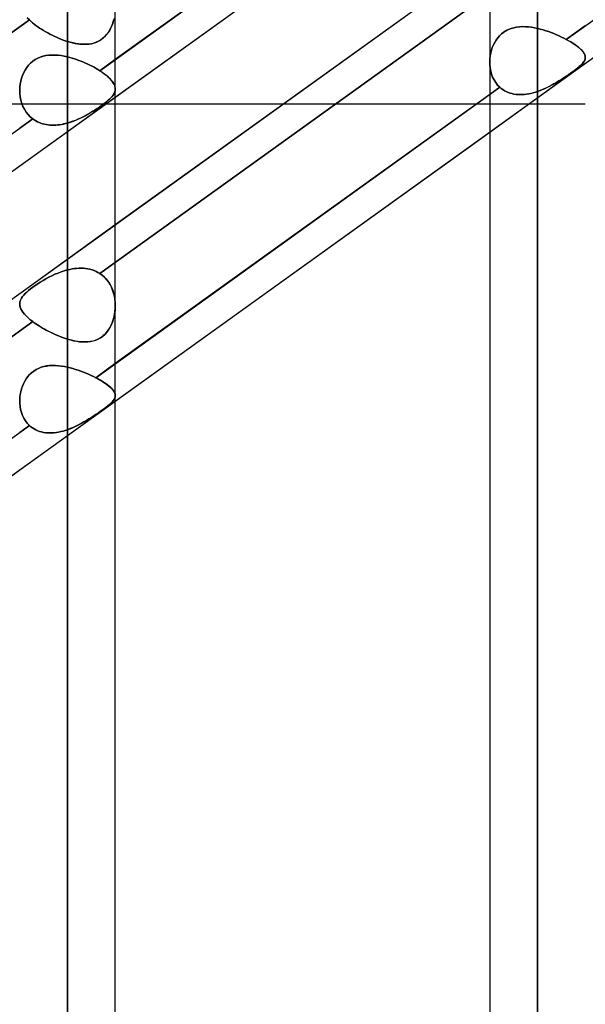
# Model space of a CAD drawing. Header units: millimetres. Extents: x -86 to 92, y -242 to 242.
# Tile 42 of 81: x 24 to 35, y 40 to 58. Entities that reach past the tile are written whole.
import ezdxf

# ---------------------------------------------------------------- set-up
doc = ezdxf.new("R2010")
doc.units = ezdxf.units.MM
doc.layers.add('MAIN-1', color=7, linetype='Continuous')

msp = doc.modelspace()

# ---------------------------------------------------------------- linework, layer by layer
at = {"layer": 'MAIN-1'}
for p, q in [((25.057, 136.222), (25.057, 0)), ((25.057, 0), (25.057, 136.222)), ((25.952, 0), (25.952, 135.479)), ((25.952, 0), (25.952, 135.479)), ((25.057, 0), (25.057, 134.88)), ((25.057, 134.88), (25.057, 0)), ((33.857, 129.777), (33.857, 0)), ((33.857, 0), (33.857, 129.777)), ((32.962, 129.187), (32.962, 0)), ((32.962, 129.187), (32.962, 0)), ((33.857, 0), (33.857, 128.55)), ((33.857, 128.55), (33.857, 0)), ((25.057, 57.56), (25.057, 76.433)), ((17.357, 50.335), (43.441, 69.094)), ((15.474, 46.593), (41.558, 65.352)), ((17.357, 44.64), (43.441, 63.399)), ((34.397, 57.598), (41.958, 63.036)), ((25.661, 57.012), (33.209, 62.44)), ((32.962, 62.263), (25.952, 57.221)), ((25.953, 56.517), (32.962, 61.558)), ((25.952, 54.129), (32.962, 59.17)), ((33.209, 58.643), (25.661, 53.215)), ((25.661, 53.215), (33.209, 58.643)), ((24.343, 57.962), (16.772, 52.518)), ((16.772, 52.518), (24.343, 57.962)), ((24.343, 57.962), (24.304, 58.001)), ((24.304, 58.001), (24.343, 57.962)), ((24.371, 57.937), (24.343, 57.962)), ((24.343, 57.962), (24.371, 57.937)), ((24.401, 57.911), (24.371, 57.937)), ((24.371, 57.937), (24.401, 57.911)), ((24.432, 57.886), (24.401, 57.911)), ((24.401, 57.911), (24.432, 57.886)), ((25.899, 57.884), (25.914, 57.928)), ((25.92, 57.948), (25.905, 57.899)), ((25.914, 57.928), (25.926, 57.972)), ((25.932, 57.998), (25.92, 57.948)), ((24.465, 57.861), (24.432, 57.886)), ((24.432, 57.886), (24.465, 57.861)), ((24.5, 57.836), (24.465, 57.861)), ((24.465, 57.861), (24.5, 57.836)), ((24.536, 57.811), (24.5, 57.836)), ((24.5, 57.836), (24.535, 57.811)), ((24.535, 57.811), (24.572, 57.787)), ((24.572, 57.787), (24.536, 57.811)), ((24.61, 57.764), (24.572, 57.787)), ((24.572, 57.787), (24.61, 57.764)), ((24.649, 57.741), (24.61, 57.764)), ((24.61, 57.764), (24.649, 57.741)), ((24.688, 57.719), (24.649, 57.741)), ((24.649, 57.741), (24.688, 57.719)), ((25.841, 57.761), (25.813, 57.72)), ((25.816, 57.723), (25.84, 57.761)), ((25.84, 57.761), (25.862, 57.8)), ((25.865, 57.805), (25.841, 57.761)), ((25.862, 57.8), (25.882, 57.841)), ((25.886, 57.851), (25.865, 57.805)), ((25.882, 57.841), (25.899, 57.884)), ((25.905, 57.899), (25.886, 57.851)), ((33.185, 57.703), (33.226, 57.734)), ((33.226, 57.734), (33.186, 57.703)), ((33.27, 57.762), (33.226, 57.734)), ((33.226, 57.734), (33.27, 57.761)), ((33.316, 57.785), (33.27, 57.762)), ((33.27, 57.761), (33.316, 57.785)), ((33.365, 57.803), (33.316, 57.785)), ((33.316, 57.785), (33.364, 57.803)), ((33.364, 57.803), (33.415, 57.817)), ((33.415, 57.817), (33.365, 57.803)), ((33.467, 57.828), (33.415, 57.817)), ((33.415, 57.817), (33.467, 57.828)), ((33.52, 57.834), (33.467, 57.828)), ((33.467, 57.828), (33.52, 57.834)), ((33.574, 57.837), (33.52, 57.834)), ((33.52, 57.834), (33.575, 57.837)), ((33.63, 57.836), (33.574, 57.837)), ((33.575, 57.837), (33.63, 57.836)), ((33.686, 57.832), (33.63, 57.836)), ((33.63, 57.836), (33.686, 57.832)), ((33.743, 57.825), (33.686, 57.832)), ((33.686, 57.832), (33.743, 57.825)), ((33.8, 57.816), (33.743, 57.825)), ((33.743, 57.825), (33.8, 57.816)), ((33.857, 57.804), (33.8, 57.816)), ((33.8, 57.816), (33.857, 57.804)), ((33.857, 57.804), (33.909, 57.791)), ((33.857, 57.804), (33.857, 0)), ((33.909, 57.791), (33.857, 57.804)), ((33.857, 0), (33.857, 57.804)), ((33.909, 57.791), (33.961, 57.777)), ((33.961, 57.777), (33.909, 57.791)), ((33.961, 57.777), (34.012, 57.761)), ((34.012, 57.761), (33.961, 57.777)), ((34.012, 57.761), (34.063, 57.744)), ((34.063, 57.744), (34.012, 57.761)), ((34.063, 57.744), (34.114, 57.726)), ((34.114, 57.726), (34.063, 57.744)), ((34.752, 57.854), (34.397, 57.598)), ((24.728, 57.697), (24.688, 57.719)), ((24.688, 57.719), (24.728, 57.697)), ((24.768, 57.676), (24.728, 57.697)), ((24.728, 57.697), (24.768, 57.676)), ((24.809, 57.657), (24.768, 57.676)), ((24.768, 57.676), (24.809, 57.657)), ((24.85, 57.638), (24.809, 57.657)), ((24.809, 57.657), (24.85, 57.638)), ((24.892, 57.62), (24.85, 57.638)), ((24.85, 57.638), (24.892, 57.62)), ((24.933, 57.603), (24.892, 57.62)), ((24.892, 57.62), (24.933, 57.603)), ((24.975, 57.587), (24.933, 57.603)), ((24.933, 57.603), (24.975, 57.587)), ((25.016, 57.573), (24.975, 57.587)), ((24.975, 57.587), (25.016, 57.573)), ((25.057, 57.56), (25.016, 57.573)), ((25.016, 57.573), (25.057, 57.56)), ((25.057, 57.56), (25.105, 57.546)), ((25.11, 57.544), (25.057, 57.56)), ((25.105, 57.546), (25.153, 57.534)), ((25.163, 57.532), (25.11, 57.544)), ((25.594, 57.545), (25.55, 57.53)), ((25.585, 57.541), (25.623, 57.557)), ((25.636, 57.564), (25.594, 57.545)), ((25.623, 57.557), (25.66, 57.577)), ((25.676, 57.587), (25.636, 57.564)), ((25.66, 57.577), (25.695, 57.6)), ((25.714, 57.615), (25.676, 57.587)), ((25.695, 57.6), (25.729, 57.627)), ((25.75, 57.646), (25.714, 57.615)), ((25.729, 57.627), (25.76, 57.656)), ((25.783, 57.681), (25.75, 57.646)), ((25.76, 57.656), (25.789, 57.688)), ((25.813, 57.72), (25.783, 57.681)), ((25.789, 57.688), (25.816, 57.723)), ((33.056, 57.543), (33.032, 57.495)), ((33.032, 57.495), (33.056, 57.542)), ((33.083, 57.587), (33.056, 57.543)), ((33.056, 57.542), (33.083, 57.587)), ((33.114, 57.629), (33.083, 57.587)), ((33.083, 57.587), (33.114, 57.629)), ((33.148, 57.668), (33.114, 57.629)), ((33.114, 57.629), (33.148, 57.668)), ((33.186, 57.703), (33.148, 57.668)), ((33.148, 57.668), (33.185, 57.703)), ((34.114, 57.726), (34.164, 57.707)), ((34.164, 57.707), (34.114, 57.726)), ((34.164, 57.707), (34.213, 57.686)), ((34.213, 57.686), (34.164, 57.707)), ((34.213, 57.686), (34.261, 57.665)), ((34.261, 57.665), (34.213, 57.686)), ((34.261, 57.665), (34.308, 57.643)), ((34.308, 57.643), (34.261, 57.665)), ((34.308, 57.643), (34.353, 57.621)), ((34.353, 57.621), (34.308, 57.643)), ((34.353, 57.621), (34.397, 57.598)), ((34.397, 57.598), (34.353, 57.621)), ((34.397, 57.598), (34.443, 57.573)), ((34.44, 57.574), (34.397, 57.598)), ((34.481, 57.55), (34.44, 57.574)), ((34.443, 57.573), (34.487, 57.547)), ((34.52, 57.527), (34.481, 57.55)), ((34.487, 57.547), (34.528, 57.521)), ((25.153, 57.534), (25.199, 57.524)), ((25.214, 57.521), (25.163, 57.532)), ((25.199, 57.524), (25.245, 57.516)), ((25.265, 57.513), (25.214, 57.521)), ((25.245, 57.516), (25.291, 57.51)), ((25.315, 57.508), (25.265, 57.513)), ((25.291, 57.51), (25.336, 57.507)), ((25.364, 57.506), (25.315, 57.508)), ((25.336, 57.507), (25.379, 57.506)), ((25.412, 57.507), (25.364, 57.506)), ((25.379, 57.506), (25.422, 57.507)), ((25.459, 57.511), (25.412, 57.507)), ((25.422, 57.507), (25.464, 57.511)), ((25.505, 57.518), (25.459, 57.511)), ((25.464, 57.511), (25.505, 57.518)), ((25.55, 57.53), (25.505, 57.518)), ((25.505, 57.518), (25.545, 57.528)), ((25.545, 57.528), (25.585, 57.541)), ((32.995, 57.396), (32.981, 57.345)), ((32.981, 57.344), (32.994, 57.396)), ((32.994, 57.396), (33.011, 57.446)), ((33.011, 57.447), (32.995, 57.396)), ((33.032, 57.495), (33.011, 57.447)), ((33.011, 57.446), (33.032, 57.495)), ((34.556, 57.503), (34.52, 57.527)), ((34.528, 57.521), (34.565, 57.496)), ((34.589, 57.479), (34.556, 57.503)), ((34.565, 57.496), (34.6, 57.471)), ((34.619, 57.456), (34.589, 57.479)), ((34.6, 57.471), (34.631, 57.446)), ((34.646, 57.433), (34.619, 57.456)), ((34.631, 57.446), (34.659, 57.422)), ((34.67, 57.411), (34.646, 57.433)), ((34.659, 57.422), (34.683, 57.398)), ((34.691, 57.389), (34.67, 57.411)), ((34.683, 57.398), (34.703, 57.375)), ((34.709, 57.368), (34.691, 57.389)), ((34.703, 57.375), (34.72, 57.353)), ((34.724, 57.347), (34.709, 57.368)), ((24.365, 57.154), (24.406, 57.189)), ((24.407, 57.189), (24.366, 57.154)), ((24.406, 57.189), (24.451, 57.219)), ((24.451, 57.219), (24.407, 57.189)), ((24.499, 57.245), (24.451, 57.219)), ((24.451, 57.219), (24.499, 57.245)), ((24.548, 57.266), (24.499, 57.245)), ((24.499, 57.245), (24.548, 57.266)), ((24.6, 57.283), (24.548, 57.266)), ((24.548, 57.266), (24.6, 57.283)), ((24.653, 57.294), (24.6, 57.283)), ((24.6, 57.283), (24.653, 57.294)), ((24.708, 57.302), (24.653, 57.294)), ((24.653, 57.294), (24.708, 57.302)), ((24.764, 57.306), (24.708, 57.302)), ((24.708, 57.302), (24.765, 57.306)), ((24.822, 57.305), (24.764, 57.306)), ((24.765, 57.306), (24.822, 57.305)), ((24.88, 57.302), (24.822, 57.305)), ((24.822, 57.305), (24.88, 57.302)), ((24.939, 57.295), (24.88, 57.302)), ((24.88, 57.302), (24.939, 57.295)), ((24.998, 57.285), (24.939, 57.295)), ((24.939, 57.295), (24.998, 57.285)), ((25.057, 57.272), (24.998, 57.285)), ((24.998, 57.285), (25.057, 57.272)), ((25.057, 57.272), (25.1, 57.261)), ((25.057, 53.28), (25.057, 57.272)), ((25.057, 57.272), (25.057, 53.28)), ((25.1, 57.261), (25.057, 57.272)), ((25.1, 57.261), (25.143, 57.249)), ((25.143, 57.249), (25.1, 57.261)), ((25.143, 57.249), (25.186, 57.236)), ((25.186, 57.236), (25.143, 57.249)), ((25.186, 57.236), (25.229, 57.222)), ((25.229, 57.222), (25.186, 57.236)), ((25.229, 57.222), (25.272, 57.206)), ((25.272, 57.206), (25.229, 57.222)), ((25.272, 57.206), (25.314, 57.19)), ((25.314, 57.19), (25.272, 57.206)), ((25.314, 57.19), (25.356, 57.173)), ((25.356, 57.173), (25.314, 57.19)), ((25.952, 57.221), (25.661, 57.012)), ((32.962, 57.173), (32.962, 0)), ((32.965, 57.24), (32.963, 57.187)), ((32.963, 57.187), (32.965, 57.239)), ((32.963, 57.187), (32.964, 57.125)), ((32.964, 57.125), (32.963, 57.187)), ((32.962, 57.173), (32.962, 0)), ((32.972, 57.293), (32.965, 57.24)), ((32.965, 57.239), (32.972, 57.292)), ((32.981, 57.345), (32.972, 57.293)), ((32.972, 57.292), (32.981, 57.344)), ((34.714, 57.165), (34.726, 57.182)), ((34.732, 57.192), (34.719, 57.173)), ((34.72, 57.353), (34.734, 57.331)), ((34.736, 57.327), (34.724, 57.347)), ((34.726, 57.182), (34.736, 57.199)), ((34.741, 57.211), (34.732, 57.192)), ((34.734, 57.331), (34.743, 57.31)), ((34.744, 57.307), (34.736, 57.327)), ((34.736, 57.199), (34.744, 57.216)), ((34.748, 57.23), (34.741, 57.211)), ((34.743, 57.31), (34.75, 57.289)), ((34.75, 57.287), (34.744, 57.307)), ((34.744, 57.216), (34.749, 57.234)), ((34.752, 57.249), (34.748, 57.23)), ((34.749, 57.234), (34.752, 57.251)), ((34.75, 57.289), (34.752, 57.268)), ((34.752, 57.268), (34.75, 57.287)), ((34.752, 57.268), (34.752, 57.249)), ((34.752, 57.251), (34.752, 57.268)), ((24.263, 57.025), (24.237, 56.976)), ((24.237, 56.976), (24.263, 57.025)), ((24.294, 57.072), (24.263, 57.025)), ((24.263, 57.025), (24.294, 57.072)), ((24.328, 57.115), (24.294, 57.072)), ((24.294, 57.072), (24.328, 57.115)), ((24.366, 57.154), (24.328, 57.115)), ((24.328, 57.115), (24.365, 57.154)), ((25.356, 57.173), (25.397, 57.154)), ((25.397, 57.155), (25.356, 57.173)), ((25.438, 57.136), (25.397, 57.155)), ((25.397, 57.154), (25.438, 57.136)), ((25.438, 57.136), (25.478, 57.116)), ((25.478, 57.116), (25.438, 57.136)), ((25.478, 57.116), (25.517, 57.096)), ((25.517, 57.096), (25.478, 57.116)), ((25.517, 57.096), (25.555, 57.076)), ((25.555, 57.076), (25.517, 57.096)), ((25.555, 57.076), (25.592, 57.055)), ((25.592, 57.055), (25.555, 57.076)), ((25.592, 57.055), (25.627, 57.034)), ((25.627, 57.034), (25.592, 57.055)), ((25.627, 57.034), (25.661, 57.012)), ((25.661, 57.012), (25.627, 57.034)), ((25.661, 57.012), (25.704, 56.984)), ((25.707, 56.981), (25.661, 57.012)), ((32.962, 55.863), (34.752, 57.15)), ((32.964, 57.125), (32.97, 57.064)), ((32.97, 57.064), (32.964, 57.125)), ((32.97, 57.064), (32.981, 57.005)), ((32.981, 57.005), (32.97, 57.064)), ((32.981, 57.005), (32.997, 56.947)), ((32.997, 56.947), (32.981, 57.005)), ((34.514, 56.991), (34.476, 56.964)), ((34.495, 56.977), (34.528, 57.002)), ((34.549, 57.017), (34.514, 56.991)), ((34.528, 57.002), (34.559, 57.025)), ((34.582, 57.042), (34.549, 57.017)), ((34.559, 57.025), (34.588, 57.047)), ((34.612, 57.067), (34.582, 57.042)), ((34.588, 57.047), (34.615, 57.069)), ((34.64, 57.09), (34.612, 57.067)), ((34.615, 57.069), (34.64, 57.09)), ((34.664, 57.112), (34.64, 57.09)), ((34.64, 57.09), (34.662, 57.109)), ((34.662, 57.109), (34.681, 57.128)), ((34.686, 57.133), (34.664, 57.112)), ((34.681, 57.128), (34.699, 57.147)), ((34.704, 57.153), (34.686, 57.133)), ((34.699, 57.147), (34.714, 57.165)), ((34.719, 57.173), (34.704, 57.153)), ((24.182, 56.816), (24.171, 56.76)), ((24.171, 56.759), (24.182, 56.815)), ((24.196, 56.871), (24.182, 56.816)), ((24.182, 56.815), (24.196, 56.87)), ((24.214, 56.924), (24.196, 56.871)), ((24.196, 56.87), (24.214, 56.924)), ((24.237, 56.976), (24.214, 56.924)), ((24.214, 56.924), (24.237, 56.976)), ((25.704, 56.984), (25.744, 56.955)), ((25.75, 56.95), (25.707, 56.981)), ((25.744, 56.955), (25.78, 56.927)), ((25.788, 56.92), (25.75, 56.95)), ((25.78, 56.927), (25.813, 56.898)), ((25.823, 56.889), (25.788, 56.92)), ((25.813, 56.898), (25.843, 56.871)), ((25.854, 56.859), (25.823, 56.889)), ((25.843, 56.871), (25.869, 56.843)), ((25.88, 56.83), (25.854, 56.859)), ((25.869, 56.843), (25.891, 56.817)), ((25.903, 56.802), (25.88, 56.83)), ((25.891, 56.817), (25.91, 56.79)), ((32.997, 56.947), (33.018, 56.892)), ((33.018, 56.892), (32.997, 56.947)), ((33.018, 56.892), (33.044, 56.839)), ((33.044, 56.839), (33.018, 56.892)), ((33.044, 56.839), (33.075, 56.79)), ((33.075, 56.789), (33.044, 56.839)), ((34.259, 56.82), (34.212, 56.792)), ((34.222, 56.798), (34.264, 56.823)), ((34.305, 56.849), (34.259, 56.82)), ((34.264, 56.823), (34.305, 56.849)), ((34.35, 56.878), (34.305, 56.849)), ((34.305, 56.849), (34.345, 56.875)), ((34.345, 56.875), (34.384, 56.901)), ((34.393, 56.907), (34.35, 56.878)), ((34.384, 56.901), (34.422, 56.927)), ((34.435, 56.936), (34.393, 56.907)), ((34.422, 56.927), (34.459, 56.952)), ((34.476, 56.964), (34.435, 56.936)), ((34.459, 56.952), (34.495, 56.977)), ((24.165, 56.703), (24.163, 56.646)), ((24.163, 56.646), (24.165, 56.703)), ((24.163, 56.646), (24.165, 56.583)), ((24.165, 56.583), (24.163, 56.646)), ((24.171, 56.76), (24.165, 56.703)), ((24.165, 56.703), (24.171, 56.759)), ((25.586, 51.262), (33.151, 56.703)), ((25.921, 56.774), (25.903, 56.802)), ((25.91, 56.79), (25.926, 56.765)), ((25.935, 56.747), (25.921, 56.774)), ((25.926, 56.765), (25.938, 56.74)), ((25.945, 56.72), (25.935, 56.747)), ((25.937, 56.6), (25.946, 56.623)), ((25.938, 56.74), (25.946, 56.716)), ((25.947, 56.627), (25.94, 56.607)), ((25.951, 56.694), (25.945, 56.72)), ((25.946, 56.716), (25.951, 56.692)), ((25.946, 56.623), (25.951, 56.646)), ((25.951, 56.648), (25.947, 56.627)), ((25.952, 56.669), (25.951, 56.694)), ((25.951, 56.692), (25.952, 56.669)), ((25.952, 56.669), (25.951, 56.648)), ((25.951, 56.646), (25.952, 56.669)), ((25.952, 52.614), (25.952, 56.669)), ((25.952, 52.614), (25.952, 56.669)), ((33.151, 56.703), (32.962, 56.567)), ((33.075, 56.79), (33.111, 56.744)), ((33.111, 56.744), (33.075, 56.789)), ((33.111, 56.744), (33.151, 56.703)), ((33.151, 56.703), (33.111, 56.744)), ((33.179, 56.679), (33.151, 56.703)), ((33.151, 56.703), (33.179, 56.679)), ((33.209, 56.657), (33.179, 56.679)), ((33.179, 56.679), (33.209, 56.657)), ((33.24, 56.638), (33.209, 56.657)), ((33.209, 56.657), (33.24, 56.638)), ((33.273, 56.621), (33.24, 56.638)), ((33.24, 56.638), (33.273, 56.621)), ((33.308, 56.606), (33.273, 56.621)), ((33.273, 56.621), (33.307, 56.606)), ((33.857, 56.623), (33.817, 56.61)), ((33.817, 56.61), (33.857, 56.623)), ((33.91, 56.643), (33.857, 56.623)), ((33.857, 56.623), (33.905, 56.641)), ((33.857, 0), (33.857, 56.623)), ((33.857, 56.623), (33.857, 0)), ((33.905, 56.641), (33.952, 56.66)), ((33.963, 56.664), (33.91, 56.643)), ((33.952, 56.66), (33.999, 56.68)), ((34.014, 56.687), (33.963, 56.664)), ((33.999, 56.68), (34.045, 56.702)), ((34.065, 56.711), (34.014, 56.687)), ((34.045, 56.702), (34.091, 56.724)), ((34.115, 56.737), (34.065, 56.711)), ((34.091, 56.724), (34.135, 56.748)), ((34.164, 56.764), (34.115, 56.737)), ((34.135, 56.748), (34.179, 56.773)), ((34.212, 56.792), (34.164, 56.764)), ((34.179, 56.773), (34.222, 56.798)), ((24.163, 55.23), (25.953, 56.517)), ((24.165, 56.583), (24.172, 56.521)), ((24.172, 56.521), (24.165, 56.583)), ((24.172, 56.521), (24.184, 56.46)), ((24.184, 56.46), (24.172, 56.521)), ((24.184, 56.46), (24.201, 56.4)), ((24.201, 56.4), (24.184, 56.46)), ((25.788, 56.431), (25.819, 56.458)), ((25.82, 56.458), (25.792, 56.434)), ((25.819, 56.458), (25.848, 56.483)), ((25.845, 56.481), (25.82, 56.458)), ((25.868, 56.503), (25.845, 56.481)), ((25.848, 56.483), (25.872, 56.508)), ((25.888, 56.525), (25.868, 56.503)), ((25.872, 56.508), (25.893, 56.531)), ((25.905, 56.546), (25.888, 56.525)), ((25.893, 56.531), (25.911, 56.555)), ((25.919, 56.566), (25.905, 56.546)), ((25.911, 56.555), (25.926, 56.577)), ((25.931, 56.587), (25.919, 56.566)), ((25.926, 56.577), (25.937, 56.6)), ((25.94, 56.607), (25.931, 56.587)), ((32.962, 56.567), (25.952, 51.526)), ((33.307, 56.606), (33.343, 56.593)), ((33.343, 56.593), (33.308, 56.606)), ((33.379, 56.583), (33.343, 56.593)), ((33.343, 56.593), (33.379, 56.583)), ((33.417, 56.575), (33.379, 56.583)), ((33.379, 56.583), (33.416, 56.575)), ((33.416, 56.575), (33.455, 56.569)), ((33.455, 56.569), (33.417, 56.575)), ((33.493, 56.566), (33.455, 56.569)), ((33.455, 56.569), (33.493, 56.566)), ((33.533, 56.565), (33.493, 56.566)), ((33.493, 56.566), (33.533, 56.565)), ((33.573, 56.566), (33.533, 56.565)), ((33.533, 56.565), (33.573, 56.566)), ((33.613, 56.568), (33.573, 56.566)), ((33.573, 56.566), (33.613, 56.568)), ((33.653, 56.573), (33.613, 56.568)), ((33.613, 56.568), (33.653, 56.573)), ((33.694, 56.58), (33.653, 56.573)), ((33.653, 56.573), (33.694, 56.58)), ((33.735, 56.588), (33.694, 56.58)), ((33.694, 56.58), (33.735, 56.588)), ((33.776, 56.599), (33.735, 56.588)), ((33.735, 56.588), (33.776, 56.599)), ((33.817, 56.61), (33.776, 56.599)), ((33.776, 56.599), (33.817, 56.61)), ((25.952, 56.385), (21.17, 56.385)), ((24.201, 56.4), (24.224, 56.343)), ((24.224, 56.343), (24.201, 56.4)), ((24.224, 56.343), (24.251, 56.289)), ((24.251, 56.289), (24.224, 56.343)), ((24.251, 56.289), (24.283, 56.238)), ((24.283, 56.238), (24.251, 56.289)), ((25.491, 56.227), (25.54, 56.256)), ((25.573, 56.278), (25.53, 56.251)), ((25.54, 56.256), (25.587, 56.286)), ((25.615, 56.305), (25.573, 56.278)), ((25.587, 56.286), (25.632, 56.317)), ((25.655, 56.332), (25.615, 56.305)), ((25.632, 56.317), (25.676, 56.347)), ((25.693, 56.359), (25.655, 56.332)), ((25.676, 56.347), (25.716, 56.376)), ((25.728, 56.385), (25.693, 56.359)), ((25.716, 56.376), (25.754, 56.404)), ((25.761, 56.41), (25.728, 56.385)), ((25.754, 56.404), (25.788, 56.431)), ((25.792, 56.434), (25.761, 56.41)), ((29.09, 56.385), (25.952, 56.385)), ((34.752, 56.385), (29.09, 56.385)), ((16.858, 50.681), (24.407, 56.11)), ((24.407, 56.11), (24.163, 55.934)), ((24.283, 56.238), (24.32, 56.191)), ((24.32, 56.191), (24.283, 56.238)), ((24.32, 56.191), (24.361, 56.148)), ((24.361, 56.148), (24.32, 56.191)), ((24.361, 56.148), (24.407, 56.11)), ((24.407, 56.11), (24.361, 56.148)), ((24.407, 56.11), (24.435, 56.09)), ((24.435, 56.09), (24.407, 56.11)), ((24.435, 56.09), (24.464, 56.073)), ((24.464, 56.072), (24.435, 56.09)), ((24.464, 56.073), (24.494, 56.056)), ((24.494, 56.056), (24.464, 56.072)), ((25.115, 56.049), (25.172, 56.069)), ((25.205, 56.082), (25.156, 56.064)), ((25.172, 56.069), (25.228, 56.092)), ((25.253, 56.103), (25.205, 56.082)), ((25.228, 56.092), (25.283, 56.116)), ((25.301, 56.124), (25.253, 56.103)), ((25.283, 56.116), (25.337, 56.142)), ((25.348, 56.148), (25.301, 56.124)), ((25.337, 56.142), (25.39, 56.169)), ((25.395, 56.172), (25.348, 56.148)), ((25.39, 56.169), (25.441, 56.198)), ((25.441, 56.198), (25.395, 56.172)), ((25.441, 56.198), (25.491, 56.227)), ((25.486, 56.224), (25.441, 56.198)), ((25.53, 56.251), (25.486, 56.224)), ((24.494, 56.056), (24.525, 56.042)), ((24.526, 56.042), (24.494, 56.056)), ((24.525, 56.042), (24.557, 56.03)), ((24.558, 56.029), (24.526, 56.042)), ((24.557, 56.03), (24.59, 56.019)), ((24.591, 56.019), (24.558, 56.029)), ((24.59, 56.019), (24.624, 56.01)), ((24.625, 56.01), (24.591, 56.019)), ((24.624, 56.01), (24.658, 56.003)), ((24.659, 56.003), (24.625, 56.01)), ((24.658, 56.003), (24.693, 55.998)), ((24.694, 55.997), (24.659, 56.003)), ((24.693, 55.998), (24.728, 55.994)), ((24.73, 55.994), (24.694, 55.997)), ((24.728, 55.994), (24.764, 55.992)), ((24.766, 55.992), (24.73, 55.994)), ((24.764, 55.992), (24.8, 55.992)), ((24.802, 55.992), (24.766, 55.992)), ((24.8, 55.992), (24.836, 55.993)), ((24.839, 55.993), (24.802, 55.992)), ((24.836, 55.993), (24.873, 55.996)), ((24.876, 55.996), (24.839, 55.993)), ((24.873, 55.996), (24.91, 56)), ((24.912, 56.001), (24.876, 55.996)), ((24.91, 56), (24.947, 56.006)), ((24.949, 56.007), (24.912, 56.001)), ((24.947, 56.006), (24.984, 56.013)), ((24.985, 56.014), (24.949, 56.007)), ((24.984, 56.013), (25.021, 56.022)), ((25.021, 56.022), (24.985, 56.014)), ((25.021, 56.022), (25.057, 56.032)), ((25.057, 56.032), (25.021, 56.022)), ((25.057, 56.032), (25.115, 56.049)), ((25.107, 56.047), (25.057, 56.032)), ((25.057, 56.032), (25.057, 51.985)), ((25.057, 51.985), (25.057, 56.032)), ((25.156, 56.064), (25.107, 56.047)), ((25.952, 50.821), (32.962, 55.863)), ((17.357, 50.335), (24.163, 55.23)), ((24.163, 52.841), (25.952, 54.129)), ((25.186, 53.305), (25.143, 53.299)), ((25.143, 53.299), (25.186, 53.305)), ((25.229, 53.31), (25.186, 53.305)), ((25.186, 53.305), (25.229, 53.31)), ((25.272, 53.312), (25.229, 53.31)), ((25.229, 53.31), (25.272, 53.312)), ((25.314, 53.313), (25.272, 53.312)), ((25.272, 53.312), (25.314, 53.313)), ((25.356, 53.312), (25.314, 53.313)), ((25.314, 53.313), (25.356, 53.312)), ((25.397, 53.308), (25.356, 53.312)), ((25.356, 53.312), (25.397, 53.308)), ((25.438, 53.302), (25.397, 53.308)), ((25.397, 53.308), (25.438, 53.302)), ((25.478, 53.293), (25.438, 53.302)), ((25.438, 53.302), (25.478, 53.293)), ((24.653, 53.114), (24.708, 53.144)), ((24.708, 53.143), (24.653, 53.114)), ((24.708, 53.144), (24.765, 53.172)), ((24.764, 53.171), (24.708, 53.143)), ((24.822, 53.198), (24.764, 53.171)), ((24.765, 53.172), (24.822, 53.198)), ((24.822, 53.198), (24.88, 53.222)), ((24.88, 53.222), (24.822, 53.198)), ((24.88, 53.222), (24.939, 53.244)), ((24.939, 53.244), (24.88, 53.222)), ((24.939, 53.244), (24.998, 53.264)), ((24.998, 53.264), (24.939, 53.244)), ((24.998, 53.264), (25.057, 53.28)), ((25.057, 53.28), (24.998, 53.264)), ((25.1, 53.29), (25.057, 53.28)), ((25.057, 53.28), (25.1, 53.29)), ((25.143, 53.299), (25.1, 53.29)), ((25.1, 53.29), (25.143, 53.299)), ((25.517, 53.282), (25.478, 53.293)), ((25.478, 53.293), (25.517, 53.282)), ((25.555, 53.269), (25.517, 53.282)), ((25.517, 53.282), (25.555, 53.269)), ((25.592, 53.253), (25.555, 53.269)), ((25.555, 53.269), (25.592, 53.253)), ((25.627, 53.235), (25.592, 53.253)), ((25.592, 53.253), (25.627, 53.235)), ((25.661, 53.215), (25.627, 53.235)), ((25.627, 53.235), (25.661, 53.215)), ((25.707, 53.182), (25.661, 53.215)), ((25.661, 53.215), (25.704, 53.184)), ((25.704, 53.184), (25.744, 53.15)), ((25.75, 53.144), (25.707, 53.182)), ((25.744, 53.15), (25.78, 53.113)), ((25.788, 53.103), (25.75, 53.144)), ((24.365, 52.926), (24.406, 52.957)), ((24.407, 52.957), (24.366, 52.926)), ((24.406, 52.957), (24.451, 52.989)), ((24.451, 52.989), (24.407, 52.957)), ((24.451, 52.989), (24.499, 53.021)), ((24.499, 53.021), (24.451, 52.989)), ((24.499, 53.021), (24.548, 53.052)), ((24.548, 53.052), (24.499, 53.021)), ((24.548, 53.052), (24.6, 53.084)), ((24.6, 53.084), (24.548, 53.052)), ((24.6, 53.084), (24.653, 53.114)), ((24.653, 53.114), (24.6, 53.084)), ((25.78, 53.113), (25.813, 53.072)), ((25.823, 53.058), (25.788, 53.103)), ((25.813, 53.072), (25.843, 53.028)), ((25.854, 53.009), (25.823, 53.058)), ((25.843, 53.028), (25.869, 52.981)), ((25.88, 52.958), (25.854, 53.009)), ((25.869, 52.981), (25.891, 52.933)), ((25.903, 52.904), (25.88, 52.958)), ((25.891, 52.933), (25.91, 52.882)), ((24.182, 52.726), (24.196, 52.753)), ((24.196, 52.753), (24.182, 52.726)), ((24.196, 52.753), (24.214, 52.781)), ((24.214, 52.781), (24.196, 52.753)), ((24.214, 52.781), (24.237, 52.808)), ((24.237, 52.808), (24.214, 52.781)), ((24.237, 52.808), (24.263, 52.837)), ((24.263, 52.837), (24.237, 52.808)), ((24.263, 52.837), (24.294, 52.866)), ((24.294, 52.866), (24.263, 52.837)), ((24.294, 52.866), (24.328, 52.896)), ((24.328, 52.896), (24.294, 52.866)), ((24.328, 52.896), (24.365, 52.926)), ((24.366, 52.926), (24.328, 52.896)), ((25.921, 52.848), (25.903, 52.904)), ((25.91, 52.882), (25.926, 52.83)), ((25.935, 52.791), (25.921, 52.848)), ((25.926, 52.83), (25.938, 52.777)), ((25.945, 52.733), (25.935, 52.791)), ((25.938, 52.777), (25.946, 52.723)), ((24.163, 52.645), (24.165, 52.672)), ((24.165, 52.672), (24.163, 52.645)), ((24.165, 52.615), (24.163, 52.645)), ((24.163, 52.645), (24.165, 52.615)), ((24.165, 52.672), (24.171, 52.699)), ((24.171, 52.699), (24.165, 52.672)), ((24.172, 52.584), (24.165, 52.615)), ((24.165, 52.615), (24.172, 52.584)), ((24.171, 52.699), (24.182, 52.726)), ((24.182, 52.726), (24.171, 52.699)), ((24.184, 52.552), (24.172, 52.584)), ((24.172, 52.584), (24.184, 52.552)), ((25.951, 52.673), (25.945, 52.733)), ((25.946, 52.723), (25.951, 52.668)), ((25.951, 52.564), (25.947, 52.514)), ((25.952, 52.614), (25.951, 52.673)), ((25.951, 52.668), (25.952, 52.614)), ((25.951, 52.558), (25.952, 52.614)), ((25.952, 52.614), (25.951, 52.564)), ((24.201, 52.52), (24.184, 52.552)), ((24.184, 52.552), (24.201, 52.52)), ((24.224, 52.487), (24.201, 52.52)), ((24.201, 52.52), (24.224, 52.487)), ((24.251, 52.453), (24.224, 52.487)), ((24.224, 52.487), (24.251, 52.453)), ((24.283, 52.419), (24.251, 52.453)), ((24.251, 52.453), (24.283, 52.419)), ((24.32, 52.384), (24.283, 52.419)), ((24.283, 52.419), (24.32, 52.384)), ((24.361, 52.348), (24.32, 52.384)), ((24.32, 52.384), (24.361, 52.348)), ((25.911, 52.343), (25.926, 52.395)), ((25.931, 52.417), (25.919, 52.37)), ((25.926, 52.395), (25.937, 52.448)), ((25.94, 52.465), (25.931, 52.417)), ((25.937, 52.448), (25.946, 52.503)), ((25.947, 52.514), (25.94, 52.465)), ((25.946, 52.503), (25.951, 52.558)), ((24.407, 52.313), (16.858, 46.884)), ((16.858, 46.884), (24.407, 52.313)), ((24.407, 52.313), (24.361, 52.348)), ((24.361, 52.348), (24.407, 52.313)), ((24.435, 52.292), (24.407, 52.313)), ((24.407, 52.313), (24.435, 52.292)), ((24.464, 52.272), (24.435, 52.292)), ((24.435, 52.292), (24.464, 52.272)), ((24.494, 52.251), (24.464, 52.272)), ((24.464, 52.272), (24.494, 52.252)), ((24.494, 52.252), (24.525, 52.232)), ((24.526, 52.231), (24.494, 52.251)), ((24.525, 52.232), (24.557, 52.212)), ((24.558, 52.211), (24.526, 52.231)), ((24.557, 52.212), (24.59, 52.192)), ((24.591, 52.192), (24.558, 52.211)), ((25.819, 52.151), (25.848, 52.196)), ((25.868, 52.234), (25.845, 52.192)), ((25.848, 52.196), (25.872, 52.243)), ((25.888, 52.278), (25.868, 52.234)), ((25.872, 52.243), (25.893, 52.292)), ((25.905, 52.323), (25.888, 52.278)), ((25.893, 52.292), (25.911, 52.343)), ((25.919, 52.37), (25.905, 52.323)), ((24.59, 52.192), (24.624, 52.173)), ((24.625, 52.172), (24.591, 52.192)), ((24.624, 52.173), (24.658, 52.154)), ((24.659, 52.153), (24.625, 52.172)), ((24.658, 52.154), (24.693, 52.136)), ((24.694, 52.135), (24.659, 52.153)), ((24.693, 52.136), (24.728, 52.118)), ((24.73, 52.117), (24.694, 52.135)), ((24.728, 52.118), (24.764, 52.101)), ((24.766, 52.1), (24.73, 52.117)), ((24.764, 52.101), (24.8, 52.084)), ((24.802, 52.083), (24.766, 52.1)), ((24.8, 52.084), (24.836, 52.067)), ((24.839, 52.066), (24.802, 52.083)), ((24.836, 52.067), (24.873, 52.052)), ((24.876, 52.051), (24.839, 52.066)), ((24.873, 52.052), (24.91, 52.037)), ((24.912, 52.036), (24.876, 52.051)), ((24.91, 52.037), (24.947, 52.023)), ((24.949, 52.022), (24.912, 52.036)), ((24.947, 52.023), (24.984, 52.009)), ((24.985, 52.009), (24.949, 52.022)), ((24.984, 52.009), (25.021, 51.997)), ((25.632, 51.985), (25.676, 52.01)), ((25.693, 52.021), (25.655, 51.997)), ((25.676, 52.01), (25.716, 52.039)), ((25.728, 52.049), (25.693, 52.021)), ((25.716, 52.039), (25.754, 52.073)), ((25.761, 52.08), (25.728, 52.049)), ((25.754, 52.073), (25.788, 52.11)), ((25.792, 52.114), (25.761, 52.08)), ((25.788, 52.11), (25.819, 52.151)), ((25.82, 52.152), (25.792, 52.114)), ((25.845, 52.192), (25.82, 52.152)), ((25.021, 51.997), (24.985, 52.009)), ((25.057, 51.985), (25.021, 51.997)), ((25.021, 51.997), (25.057, 51.985)), ((25.057, 51.985), (25.115, 51.969)), ((25.107, 51.971), (25.057, 51.985)), ((25.156, 51.959), (25.107, 51.971)), ((25.115, 51.969), (25.172, 51.955)), ((25.205, 51.949), (25.156, 51.959)), ((25.172, 51.955), (25.228, 51.944)), ((25.253, 51.94), (25.205, 51.949)), ((25.228, 51.944), (25.283, 51.936)), ((25.301, 51.935), (25.253, 51.94)), ((25.283, 51.936), (25.337, 51.932)), ((25.348, 51.931), (25.301, 51.935)), ((25.337, 51.932), (25.39, 51.931)), ((25.395, 51.931), (25.348, 51.931)), ((25.39, 51.931), (25.441, 51.933)), ((25.441, 51.933), (25.395, 51.931)), ((25.441, 51.933), (25.491, 51.939)), ((25.486, 51.939), (25.441, 51.933)), ((25.53, 51.948), (25.486, 51.939)), ((25.491, 51.939), (25.54, 51.95)), ((25.573, 51.96), (25.53, 51.948)), ((25.54, 51.95), (25.587, 51.965)), ((25.615, 51.977), (25.573, 51.96)), ((25.587, 51.965), (25.632, 51.985)), ((25.655, 51.997), (25.615, 51.977)), ((24.516, 51.437), (24.564, 51.456)), ((24.565, 51.456), (24.517, 51.437)), ((24.564, 51.456), (24.615, 51.47)), ((24.615, 51.47), (24.565, 51.456)), ((24.667, 51.481), (24.615, 51.47)), ((24.615, 51.47), (24.667, 51.48)), ((24.72, 51.487), (24.667, 51.481)), ((24.667, 51.48), (24.72, 51.487)), ((24.774, 51.49), (24.72, 51.487)), ((24.72, 51.487), (24.775, 51.49)), ((24.83, 51.489), (24.774, 51.49)), ((24.775, 51.49), (24.83, 51.489)), ((24.886, 51.486), (24.83, 51.489)), ((24.83, 51.489), (24.886, 51.486)), ((24.943, 51.479), (24.886, 51.486)), ((24.886, 51.486), (24.943, 51.479)), ((25, 51.47), (24.943, 51.479)), ((24.943, 51.479), (25, 51.47)), ((25.057, 51.458), (25, 51.47)), ((25, 51.47), (25.057, 51.458)), ((25.057, 51.458), (25.108, 51.446)), ((25.057, 0), (25.057, 51.458)), ((25.057, 51.458), (25.057, 0)), ((25.108, 51.446), (25.057, 51.458)), ((25.952, 51.526), (25.586, 51.262)), ((24.315, 51.282), (24.284, 51.241)), ((24.284, 51.24), (24.314, 51.282)), ((24.314, 51.282), (24.348, 51.32)), ((24.349, 51.321), (24.315, 51.282)), ((24.348, 51.32), (24.386, 51.355)), ((24.386, 51.356), (24.349, 51.321)), ((24.427, 51.387), (24.386, 51.356)), ((24.386, 51.355), (24.426, 51.387)), ((24.426, 51.387), (24.47, 51.414)), ((24.471, 51.414), (24.427, 51.387)), ((24.47, 51.414), (24.516, 51.437)), ((24.517, 51.437), (24.471, 51.414)), ((25.108, 51.446), (25.158, 51.433)), ((25.158, 51.433), (25.108, 51.446)), ((25.158, 51.433), (25.209, 51.418)), ((25.209, 51.418), (25.158, 51.433)), ((25.209, 51.418), (25.259, 51.401)), ((25.259, 51.401), (25.209, 51.418)), ((25.259, 51.401), (25.308, 51.384)), ((25.308, 51.384), (25.259, 51.401)), ((25.308, 51.384), (25.357, 51.365)), ((25.357, 51.365), (25.308, 51.384)), ((25.357, 51.365), (25.405, 51.346)), ((25.405, 51.346), (25.357, 51.365)), ((25.405, 51.346), (25.453, 51.326)), ((25.453, 51.326), (25.405, 51.346)), ((25.453, 51.326), (25.498, 51.305)), ((25.498, 51.305), (25.453, 51.326)), ((25.498, 51.305), (25.543, 51.284)), ((25.543, 51.284), (25.498, 51.305)), ((25.543, 51.284), (25.586, 51.262)), ((25.586, 51.262), (25.543, 51.284)), ((24.212, 51.101), (24.195, 51.051)), ((24.195, 51.05), (24.212, 51.1)), ((24.232, 51.149), (24.212, 51.101)), ((24.212, 51.1), (24.232, 51.149)), ((24.256, 51.196), (24.232, 51.149)), ((24.232, 51.149), (24.256, 51.196)), ((24.284, 51.241), (24.256, 51.196)), ((24.256, 51.196), (24.284, 51.24)), ((25.586, 51.262), (25.633, 51.237)), ((25.63, 51.238), (25.586, 51.262)), ((25.673, 51.214), (25.63, 51.238)), ((25.633, 51.237), (25.678, 51.211)), ((25.712, 51.191), (25.673, 51.214)), ((25.678, 51.211), (25.72, 51.186)), ((25.749, 51.167), (25.712, 51.191)), ((25.72, 51.186), (25.759, 51.16)), ((25.783, 51.144), (25.749, 51.167)), ((25.759, 51.16), (25.794, 51.135)), ((25.814, 51.121), (25.783, 51.144)), ((25.794, 51.135), (25.826, 51.111)), ((25.842, 51.098), (25.814, 51.121)), ((25.826, 51.111), (25.855, 51.087)), ((25.867, 51.076), (25.842, 51.098)), ((24.172, 50.948), (24.165, 50.895)), ((24.165, 50.895), (24.172, 50.947)), ((24.182, 50.999), (24.172, 50.948)), ((24.172, 50.947), (24.182, 50.999)), ((24.195, 51.051), (24.182, 50.999)), ((24.182, 50.999), (24.195, 51.05)), ((25.855, 51.087), (25.88, 51.063)), ((25.889, 51.054), (25.867, 51.076)), ((25.88, 51.063), (25.901, 51.04)), ((25.907, 51.033), (25.889, 51.054)), ((25.901, 51.04), (25.919, 51.018)), ((25.923, 51.012), (25.907, 51.033)), ((25.919, 51.018), (25.932, 50.996)), ((25.935, 50.992), (25.923, 51.012)), ((25.932, 50.996), (25.943, 50.975)), ((25.944, 50.972), (25.935, 50.992)), ((25.943, 50.975), (25.949, 50.954)), ((25.95, 50.953), (25.944, 50.972)), ((25.952, 50.915), (25.948, 50.896)), ((25.949, 50.954), (25.952, 50.934)), ((25.949, 50.9), (25.952, 50.917)), ((25.952, 50.934), (25.95, 50.953)), ((25.952, 50.934), (25.952, 50.915)), ((25.952, 50.917), (25.952, 50.934)), ((25.952, 0), (25.952, 50.927)), ((25.952, 0), (25.952, 50.927)), ((24.165, 50.895), (24.163, 50.842)), ((24.163, 50.842), (24.165, 50.895)), ((24.163, 50.842), (24.164, 50.782)), ((24.164, 50.782), (24.163, 50.842)), ((24.163, 49.534), (25.952, 50.821)), ((24.164, 50.782), (24.17, 50.723)), ((24.17, 50.723), (24.164, 50.782)), ((24.17, 50.723), (24.18, 50.665)), ((24.18, 50.665), (24.17, 50.723)), ((25.813, 50.736), (25.783, 50.712)), ((25.789, 50.717), (25.816, 50.738)), ((25.841, 50.759), (25.813, 50.736)), ((25.816, 50.738), (25.84, 50.759)), ((25.84, 50.759), (25.862, 50.778)), ((25.865, 50.781), (25.841, 50.759)), ((25.862, 50.778), (25.882, 50.797)), ((25.886, 50.801), (25.865, 50.781)), ((25.882, 50.797), (25.899, 50.815)), ((25.905, 50.821), (25.886, 50.801)), ((25.899, 50.815), (25.914, 50.833)), ((25.92, 50.84), (25.905, 50.821)), ((25.914, 50.833), (25.926, 50.85)), ((25.932, 50.859), (25.92, 50.84)), ((25.926, 50.85), (25.936, 50.866)), ((25.942, 50.878), (25.932, 50.859)), ((25.936, 50.866), (25.944, 50.883)), ((25.948, 50.896), (25.942, 50.878)), ((25.944, 50.883), (25.949, 50.9)), ((24.18, 50.665), (24.195, 50.608)), ((24.195, 50.608), (24.18, 50.665)), ((24.195, 50.608), (24.215, 50.554)), ((24.215, 50.554), (24.195, 50.608)), ((24.215, 50.554), (24.24, 50.502)), ((24.24, 50.502), (24.215, 50.554)), ((25.55, 50.547), (25.505, 50.517)), ((25.505, 50.517), (25.545, 50.544)), ((25.545, 50.544), (25.585, 50.57)), ((25.594, 50.576), (25.55, 50.547)), ((25.585, 50.57), (25.623, 50.596)), ((25.636, 50.605), (25.594, 50.576)), ((25.623, 50.596), (25.66, 50.622)), ((25.676, 50.633), (25.636, 50.605)), ((25.66, 50.622), (25.695, 50.647)), ((25.714, 50.661), (25.676, 50.633)), ((25.695, 50.647), (25.729, 50.671)), ((25.75, 50.687), (25.714, 50.661)), ((25.729, 50.671), (25.76, 50.694)), ((25.783, 50.712), (25.75, 50.687)), ((25.76, 50.694), (25.789, 50.717)), ((16.772, 44.923), (24.343, 50.368)), ((24.343, 50.368), (24.163, 50.238)), ((24.24, 50.502), (24.27, 50.454)), ((24.27, 50.454), (24.24, 50.502)), ((24.27, 50.454), (24.304, 50.409)), ((24.304, 50.409), (24.27, 50.454)), ((24.304, 50.409), (24.343, 50.368)), ((24.343, 50.368), (24.304, 50.409)), ((24.343, 50.368), (24.371, 50.344)), ((24.371, 50.344), (24.343, 50.368)), ((25.214, 50.353), (25.163, 50.33)), ((25.199, 50.346), (25.245, 50.368)), ((25.265, 50.378), (25.214, 50.353)), ((25.245, 50.368), (25.291, 50.391)), ((25.315, 50.404), (25.265, 50.378)), ((25.291, 50.391), (25.336, 50.416)), ((25.364, 50.432), (25.315, 50.404)), ((25.336, 50.416), (25.379, 50.44)), ((25.412, 50.46), (25.364, 50.432)), ((25.379, 50.44), (25.422, 50.466)), ((25.459, 50.488), (25.412, 50.46)), ((25.422, 50.466), (25.464, 50.491)), ((25.505, 50.517), (25.459, 50.488)), ((25.464, 50.491), (25.505, 50.517)), ((24.371, 50.344), (24.401, 50.321)), ((24.401, 50.321), (24.371, 50.344)), ((24.401, 50.321), (24.432, 50.301)), ((24.432, 50.301), (24.401, 50.321)), ((24.432, 50.301), (24.465, 50.284)), ((24.465, 50.284), (24.432, 50.301)), ((24.465, 50.284), (24.5, 50.268)), ((24.5, 50.268), (24.465, 50.284)), ((24.5, 50.268), (24.535, 50.255)), ((24.536, 50.255), (24.5, 50.268)), ((24.535, 50.255), (24.572, 50.245)), ((24.572, 50.245), (24.536, 50.255)), ((24.572, 50.245), (24.61, 50.237)), ((24.61, 50.237), (24.572, 50.245)), ((24.61, 50.237), (24.649, 50.231)), ((24.649, 50.231), (24.61, 50.237)), ((24.649, 50.231), (24.688, 50.227)), ((24.688, 50.227), (24.649, 50.231)), ((24.688, 50.227), (24.728, 50.226)), ((24.728, 50.226), (24.688, 50.227)), ((24.728, 50.226), (24.768, 50.227)), ((24.768, 50.227), (24.728, 50.226)), ((24.768, 50.227), (24.809, 50.23)), ((24.809, 50.23), (24.768, 50.227)), ((24.809, 50.23), (24.85, 50.236)), ((24.85, 50.236), (24.809, 50.23)), ((24.85, 50.236), (24.892, 50.243)), ((24.892, 50.243), (24.85, 50.236)), ((24.892, 50.243), (24.933, 50.252)), ((24.933, 50.252), (24.892, 50.243)), ((24.933, 50.252), (24.975, 50.262)), ((24.975, 50.262), (24.933, 50.252)), ((24.975, 50.262), (25.016, 50.274)), ((25.016, 50.274), (24.975, 50.262)), ((25.016, 50.274), (25.057, 50.288)), ((25.057, 50.288), (25.016, 50.274)), ((25.11, 50.308), (25.057, 50.288)), ((25.057, 50.288), (25.105, 50.306)), ((25.057, 50.288), (25.057, 0)), ((25.057, 0), (25.057, 50.288)), ((25.105, 50.306), (25.153, 50.325)), ((25.163, 50.33), (25.11, 50.308)), ((25.153, 50.325), (25.199, 50.346)), ((17.357, 44.64), (24.163, 49.534))]:
    msp.add_line(p, q, dxfattribs=at)

doc.saveas('drawing.dxf')
